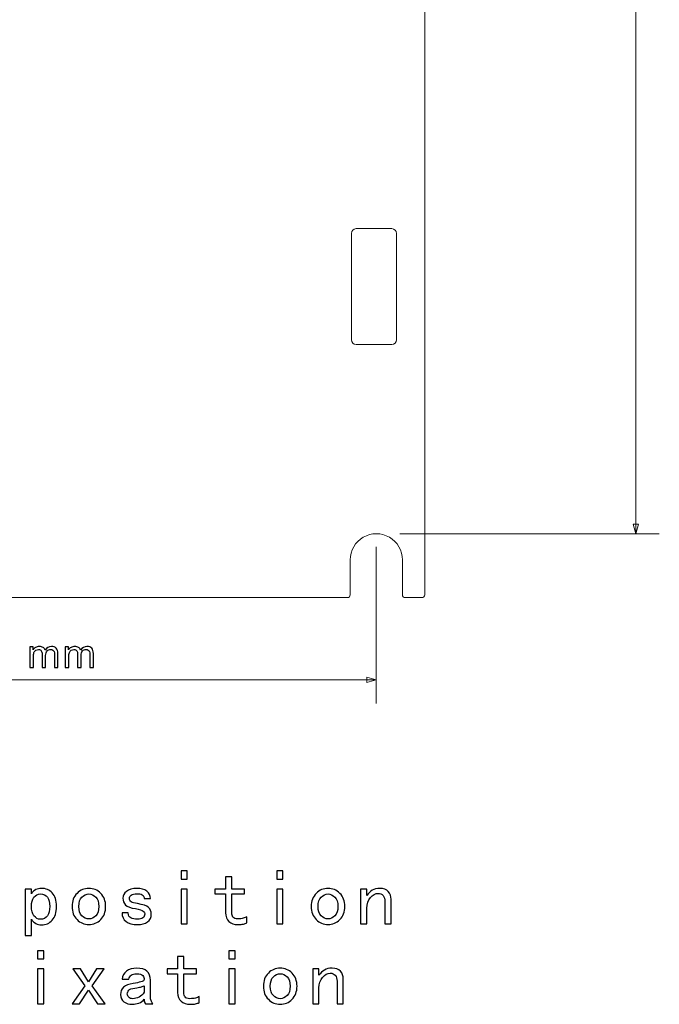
# Model space of a CAD drawing. Header units: millimetres. Extents: x -594 to 595, y -419 to 422.
# Tile 117 of 124: x 379 to 447, y 8 to 112. Entities that reach past the tile are written whole.
import ezdxf

# ---------------------------------------------------------------- set-up
doc = ezdxf.new("R2010")
doc.units = ezdxf.units.MM
doc.header["$MEASUREMENT"] = 0
doc.layers.add('layer 1', color=7, linetype='Continuous')

msp = doc.modelspace()

# ---------------------------------------------------------------- linework, layer by layer
at = {"layer": 'layer 1', "lineweight": 9}
for points in [[(421.7704, 298.5688), (421.7704, 298.5688), (421.7704, 51.0157), (421.7704, 51.0157)], [(414.481, 89.8653), (414.2049, 89.8655), (413.9812, 89.6421), (413.9812, 89.3659)], [(413.9812, 89.3659), (413.9812, 89.3659), (413.9812, 78.0711), (413.9812, 78.0711)], [(418.2759, 89.8653), (418.2759, 89.8653), (414.481, 89.8653), (414.481, 89.8653)], [(418.7747, 89.3659), (418.7747, 89.6417), (418.5517, 89.865), (418.2759, 89.8653)], [(418.7747, 89.3659), (418.7747, 89.3659), (418.7747, 78.0711), (418.7747, 78.0711)], [(413.9812, 78.0711), (413.9812, 77.7949), (414.2049, 77.5715), (414.481, 77.5718)], [(418.2759, 77.5718), (418.2759, 77.5718), (414.481, 77.5718), (414.481, 77.5718)], [(418.2759, 77.5718), (418.5517, 77.5721), (418.7747, 77.7953), (418.7747, 78.0711)], [(413.8562, 51.0149), (413.8562, 51.0149), (413.8562, 54.7185), (413.8562, 54.7185)], [(419.3997, 54.7185), (419.3997, 54.7185), (419.3997, 51.0149), (419.3997, 51.0149)], [(339.704, 50.7153), (339.704, 50.7153), (413.5512, 50.7153), (413.5512, 50.7153)], [(419.3997, 51.0149), (419.3997, 50.8496), (419.5332, 50.7157), (419.6984, 50.7153)], [(419.6984, 50.7153), (419.6984, 50.7153), (421.4704, 50.7153), (421.4704, 50.7153)]]:
    msp.add_open_spline(points, degree=3, dxfattribs=at)
at = {"layer": 'layer 1', "color": 155, "lineweight": 9}
for points in [[(444.1835, 296.7185), (444.1835, 296.7185), (444.1835, 57.4902), (444.1835, 57.4902)], [(419.1278, 57.4902), (419.1278, 57.4902), (446.6835, 57.4902), (446.6835, 57.4902)], [(416.6279, 56.1044), (416.6279, 56.1044), (416.6279, 39.4878), (416.6279, 39.4878)], [(336.6279, 41.9878), (336.6279, 41.9878), (416.6279, 41.9878), (416.6279, 41.9878)]]:
    msp.add_open_spline(points, degree=3, dxfattribs=at)
at = {"layer": 'layer 1', "lineweight": 9}
for points, knots in [([(419.3997, 54.7185), (419.3997, 55.7088), (418.8714, 56.6238), (418.0138, 57.1189), (418.0138, 57.1189), (417.1563, 57.614), (416.0997, 57.614), (415.2421, 57.1189), (415.2421, 57.1189), (414.3845, 56.6238), (413.8562, 55.7088), (413.8562, 54.7185)], [0, 0, 0, 0, 0.25, 0.25, 0.25, 0.25, 0.5, 0.5, 0.5, 0.5, 1, 1, 1, 1]), ([(413.5512, 50.7153), (413.6316, 50.7139), (413.7092, 50.7447), (413.7666, 50.801), (413.7666, 50.801), (413.8239, 50.8574), (413.8562, 50.9344), (413.8562, 51.0149)], [0, 0, 0, 0, 0.33333333, 0.33333333, 0.33333333, 0.33333333, 1, 1, 1, 1]), ([(421.4704, 50.7153), (421.5499, 50.7153), (421.6263, 50.7469), (421.6825, 50.8033), (421.6825, 50.8033), (421.7388, 50.8596), (421.7704, 50.936), (421.7704, 51.0157)], [0, 0, 0, 0, 0.33333333, 0.33333333, 0.33333333, 0.33333333, 1, 1, 1, 1])]:
    msp.add_open_spline(points, degree=3, knots=knots, dxfattribs=at)
at = {"layer": 'layer 1', "color": 155, "lineweight": 9}
for points in [[(443.9112, 58.5061), (443.9112, 58.5061), (444.1835, 57.4902), (444.1835, 57.4902), (444.1835, 57.4902), (444.1835, 57.4902), (444.4557, 58.5061), (444.4557, 58.5061), (444.4557, 58.5061), (444.4557, 58.5061), (443.9112, 58.5061), (443.9112, 58.5061)], [(415.6119, 41.7155), (415.6119, 41.7155), (416.6279, 41.9878), (416.6279, 41.9878), (416.6279, 41.9878), (416.6279, 41.9878), (415.6119, 42.26), (415.6119, 42.26), (415.6119, 42.26), (415.6119, 42.26), (415.6119, 41.7155), (415.6119, 41.7155)]]:
    msp.add_open_spline(points, degree=3, knots=[0, 0, 0, 0, 0.25, 0.25, 0.25, 0.25, 0.5, 0.5, 0.5, 0.5, 1, 1, 1, 1], dxfattribs=at)
at = {"layer": 'layer 1', "color": 155}
for points in [[(379.839, 43.2791), (379.839, 43.2791), (379.839, 45.4762), (379.839, 45.4762), (379.839, 45.4762), (379.839, 45.4762), (380.1734, 45.4762), (380.1734, 45.4762), (380.1734, 45.4762), (380.1734, 45.4762), (380.1734, 45.1657), (380.1734, 45.1657), (380.1734, 45.1657), (380.2419, 45.273), (380.3336, 45.3598), (380.4479, 45.4247), (380.4479, 45.4247), (380.5622, 45.4903), (380.692, 45.5227), (380.8381, 45.5227), (380.8381, 45.5227), (381.0003, 45.5227), (381.1337, 45.4889), (381.2374, 45.4219), (381.2374, 45.4219), (381.3411, 45.3541), (381.4145, 45.2603), (381.4568, 45.1389), (381.4568, 45.1389), (381.6318, 45.395), (381.8583, 45.5227), (382.1377, 45.5227), (382.1377, 45.5227), (382.3564, 45.5227), (382.525, 45.4628), (382.6421, 45.3421), (382.6421, 45.3421), (382.76, 45.2215), (382.8192, 45.0359), (382.8192, 44.7854), (382.8192, 44.7854), (382.8192, 44.7854), (382.8192, 43.2791), (382.8192, 43.2791), (382.8192, 43.2791), (382.8192, 43.2791), (382.4467, 43.2791), (382.4467, 43.2791), (382.4467, 43.2791), (382.4467, 43.2791), (382.4467, 44.662), (382.4467, 44.662), (382.4467, 44.662), (382.4467, 44.8101), (382.434, 44.9174), (382.41, 44.983), (382.41, 44.983), (382.386, 45.0486), (382.3423, 45.1008), (382.2781, 45.141), (382.2781, 45.141), (382.2146, 45.1813), (382.1398, 45.201), (382.0544, 45.201), (382.0544, 45.201), (381.8992, 45.201), (381.7708, 45.1495), (381.6685, 45.0472), (381.6685, 45.0472), (381.5662, 44.9442), (381.5154, 44.7798), (381.5154, 44.554), (381.5154, 44.554), (381.5154, 44.554), (381.5154, 43.2791), (381.5154, 43.2791), (381.5154, 43.2791), (381.5154, 43.2791), (381.1429, 43.2791), (381.1429, 43.2791), (381.1429, 43.2791), (381.1429, 43.2791), (381.1429, 44.705), (381.1429, 44.705), (381.1429, 44.705), (381.1429, 44.8701), (381.1125, 44.9943), (381.0518, 45.0768), (381.0518, 45.0768), (380.9912, 45.1594), (380.8917, 45.201), (380.7541, 45.201), (380.7541, 45.201), (380.6497, 45.201), (380.553, 45.1735), (380.4641, 45.1185), (380.4641, 45.1185), (380.3752, 45.0634), (380.311, 44.983), (380.2708, 44.8765), (380.2708, 44.8765), (380.2313, 44.7706), (380.2115, 44.6175), (380.2115, 44.4179), (380.2115, 44.4179), (380.2115, 44.4179), (380.2115, 43.2791), (380.2115, 43.2791), (380.2115, 43.2791), (380.2115, 43.2791), (379.839, 43.2791), (379.839, 43.2791)], [(383.6005, 43.2791), (383.6005, 43.2791), (383.6005, 45.4762), (383.6005, 45.4762), (383.6005, 45.4762), (383.6005, 45.4762), (383.9349, 45.4762), (383.9349, 45.4762), (383.9349, 45.4762), (383.9349, 45.4762), (383.9349, 45.1657), (383.9349, 45.1657), (383.9349, 45.1657), (384.0034, 45.273), (384.0951, 45.3598), (384.2094, 45.4247), (384.2094, 45.4247), (384.3237, 45.4903), (384.4535, 45.5227), (384.5996, 45.5227), (384.5996, 45.5227), (384.7618, 45.5227), (384.8952, 45.4889), (384.9989, 45.4219), (384.9989, 45.4219), (385.1026, 45.3541), (385.176, 45.2603), (385.2183, 45.1389), (385.2183, 45.1389), (385.3933, 45.395), (385.6198, 45.5227), (385.8992, 45.5227), (385.8992, 45.5227), (386.1179, 45.5227), (386.2865, 45.4628), (386.4036, 45.3421), (386.4036, 45.3421), (386.5215, 45.2215), (386.5807, 45.0359), (386.5807, 44.7854), (386.5807, 44.7854), (386.5807, 44.7854), (386.5807, 43.2791), (386.5807, 43.2791), (386.5807, 43.2791), (386.5807, 43.2791), (386.2082, 43.2791), (386.2082, 43.2791), (386.2082, 43.2791), (386.2082, 43.2791), (386.2082, 44.662), (386.2082, 44.662), (386.2082, 44.662), (386.2082, 44.8101), (386.1955, 44.9174), (386.1715, 44.983), (386.1715, 44.983), (386.1475, 45.0486), (386.1038, 45.1008), (386.0396, 45.141), (386.0396, 45.141), (385.9761, 45.1813), (385.9013, 45.201), (385.8159, 45.201), (385.8159, 45.201), (385.6607, 45.201), (385.5323, 45.1495), (385.43, 45.0472), (385.43, 45.0472), (385.3277, 44.9442), (385.2769, 44.7798), (385.2769, 44.554), (385.2769, 44.554), (385.2769, 44.554), (385.2769, 43.2791), (385.2769, 43.2791), (385.2769, 43.2791), (385.2769, 43.2791), (384.9044, 43.2791), (384.9044, 43.2791), (384.9044, 43.2791), (384.9044, 43.2791), (384.9044, 44.705), (384.9044, 44.705), (384.9044, 44.705), (384.9044, 44.8701), (384.874, 44.9943), (384.8133, 45.0768), (384.8133, 45.0768), (384.7527, 45.1594), (384.6532, 45.201), (384.5156, 45.201), (384.5156, 45.201), (384.4112, 45.201), (384.3145, 45.1735), (384.2256, 45.1185), (384.2256, 45.1185), (384.1367, 45.0634), (384.0725, 44.983), (384.0323, 44.8765), (384.0323, 44.8765), (383.9928, 44.7706), (383.973, 44.6175), (383.973, 44.4179), (383.973, 44.4179), (383.973, 44.4179), (383.973, 43.2791), (383.973, 43.2791), (383.973, 43.2791), (383.973, 43.2791), (383.6005, 43.2791), (383.6005, 43.2791)]]:
    msp.add_open_spline(points, degree=3, knots=[0, 0, 0, 0, 0.03448276, 0.03448276, 0.03448276, 0.03448276, 0.06896552, 0.06896552, 0.06896552, 0.06896552, 0.10344828, 0.10344828, 0.10344828, 0.10344828, 0.13793103, 0.13793103, 0.13793103, 0.13793103, 0.17241379, 0.17241379, 0.17241379, 0.17241379, 0.20689655, 0.20689655, 0.20689655, 0.20689655, 0.24137931, 0.24137931, 0.24137931, 0.24137931, 0.27586207, 0.27586207, 0.27586207, 0.27586207, 0.31034483, 0.31034483, 0.31034483, 0.31034483, 0.34482759, 0.34482759, 0.34482759, 0.34482759, 0.37931034, 0.37931034, 0.37931034, 0.37931034, 0.4137931, 0.4137931, 0.4137931, 0.4137931, 0.44827586, 0.44827586, 0.44827586, 0.44827586, 0.48275862, 0.48275862, 0.48275862, 0.48275862, 0.51724138, 0.51724138, 0.51724138, 0.51724138, 0.55172414, 0.55172414, 0.55172414, 0.55172414, 0.5862069, 0.5862069, 0.5862069, 0.5862069, 0.62068966, 0.62068966, 0.62068966, 0.62068966, 0.65517241, 0.65517241, 0.65517241, 0.65517241, 0.68965517, 0.68965517, 0.68965517, 0.68965517, 0.72413793, 0.72413793, 0.72413793, 0.72413793, 0.75862069, 0.75862069, 0.75862069, 0.75862069, 0.79310345, 0.79310345, 0.79310345, 0.79310345, 0.82758621, 0.82758621, 0.82758621, 0.82758621, 0.86206897, 0.86206897, 0.86206897, 0.86206897, 0.89655172, 0.89655172, 0.89655172, 0.89655172, 0.93103448, 0.93103448, 0.93103448, 0.93103448, 1, 1, 1, 1], dxfattribs=at)
at = {"layer": 'layer 1', "color": 250}
for points, knots in [([(396.5598, 20.8429), (396.5598, 20.8429), (395.898, 20.8429), (395.898, 20.8429), (395.898, 20.8429), (395.898, 20.8429), (395.898, 21.7036), (395.898, 21.7036), (395.898, 21.7036), (395.898, 21.7036), (396.5598, 21.7036), (396.5598, 21.7036), (396.5598, 21.7036), (396.5598, 21.7036), (396.5598, 20.8429), (396.5598, 20.8429)], [0, 0, 0, 0, 0.2, 0.2, 0.2, 0.2, 0.4, 0.4, 0.4, 0.4, 0.6, 0.6, 0.6, 0.6, 1, 1, 1, 1]), ([(402.8957, 16.1806), (402.7857, 16.1354), (402.6587, 16.0973), (402.5161, 16.0635), (402.5161, 16.0635), (402.3722, 16.031), (402.1789, 16.0141), (401.9362, 16.0141), (401.9362, 16.0141), (401.5396, 16.0141), (401.2207, 16.1241), (400.978, 16.3457), (400.978, 16.3457), (400.7353, 16.5658), (400.614, 16.8748), (400.614, 17.2714), (400.614, 17.2714), (400.614, 17.2714), (400.614, 19.2554), (400.614, 19.2554), (400.614, 19.2554), (400.614, 19.2554), (399.4893, 19.2554), (399.4893, 19.2554), (399.4893, 19.2554), (399.4893, 19.2554), (399.4893, 19.7845), (399.4893, 19.7845), (399.4893, 19.7845), (399.4893, 19.7845), (400.614, 19.7845), (400.614, 19.7845), (400.614, 19.7845), (400.614, 19.7845), (400.614, 21.0743), (400.614, 21.0743), (400.614, 21.0743), (400.614, 21.0743), (401.2758, 21.0743), (401.2758, 21.0743), (401.2758, 21.0743), (401.2758, 21.0743), (401.2758, 19.7845), (401.2758, 19.7845), (401.2758, 19.7845), (401.2758, 19.7845), (402.6318, 19.7845), (402.6318, 19.7845), (402.6318, 19.7845), (402.6318, 19.7845), (402.6318, 19.2554), (402.6318, 19.2554), (402.6318, 19.2554), (402.6318, 19.2554), (401.2758, 19.2554), (401.2758, 19.2554), (401.2758, 19.2554), (401.2758, 19.2554), (401.2758, 17.2389), (401.2758, 17.2389), (401.2758, 17.2389), (401.2758, 17.0625), (401.3195, 16.9129), (401.407, 16.7916), (401.407, 16.7916), (401.4959, 16.6702), (401.661, 16.6096), (401.9037, 16.6096), (401.9037, 16.6096), (402.1464, 16.6096), (402.3454, 16.6321), (402.4992, 16.6759), (402.4992, 16.6759), (402.653, 16.7196), (402.7857, 16.7747), (402.8957, 16.841), (402.8957, 16.841), (402.8957, 16.841), (402.8957, 16.1806), (402.8957, 16.1806)], [0, 0, 0, 0, 0.04761905, 0.04761905, 0.04761905, 0.04761905, 0.0952381, 0.0952381, 0.0952381, 0.0952381, 0.14285714, 0.14285714, 0.14285714, 0.14285714, 0.19047619, 0.19047619, 0.19047619, 0.19047619, 0.23809524, 0.23809524, 0.23809524, 0.23809524, 0.28571429, 0.28571429, 0.28571429, 0.28571429, 0.33333333, 0.33333333, 0.33333333, 0.33333333, 0.38095238, 0.38095238, 0.38095238, 0.38095238, 0.42857143, 0.42857143, 0.42857143, 0.42857143, 0.47619048, 0.47619048, 0.47619048, 0.47619048, 0.52380952, 0.52380952, 0.52380952, 0.52380952, 0.57142857, 0.57142857, 0.57142857, 0.57142857, 0.61904762, 0.61904762, 0.61904762, 0.61904762, 0.66666667, 0.66666667, 0.66666667, 0.66666667, 0.71428571, 0.71428571, 0.71428571, 0.71428571, 0.76190476, 0.76190476, 0.76190476, 0.76190476, 0.80952381, 0.80952381, 0.80952381, 0.80952381, 0.85714286, 0.85714286, 0.85714286, 0.85714286, 0.9047619, 0.9047619, 0.9047619, 0.9047619, 1, 1, 1, 1]), ([(406.7198, 20.8429), (406.7198, 20.8429), (406.058, 20.8429), (406.058, 20.8429), (406.058, 20.8429), (406.058, 20.8429), (406.058, 21.7036), (406.058, 21.7036), (406.058, 21.7036), (406.058, 21.7036), (406.7198, 21.7036), (406.7198, 21.7036), (406.7198, 21.7036), (406.7198, 21.7036), (406.7198, 20.8429), (406.7198, 20.8429)], [0, 0, 0, 0, 0.2, 0.2, 0.2, 0.2, 0.4, 0.4, 0.4, 0.4, 0.6, 0.6, 0.6, 0.6, 1, 1, 1, 1]), ([(382.6745, 17.9332), (382.6745, 17.2939), (382.5207, 16.8085), (382.2117, 16.4769), (382.2117, 16.4769), (381.904, 16.1467), (381.5287, 15.9816), (381.087, 15.9816), (381.087, 15.9816), (380.8457, 15.9816), (380.6355, 16.031), (380.4591, 16.1298), (380.4591, 16.1298), (380.2827, 16.23), (380.1289, 16.3781), (379.9962, 16.5771), (379.9962, 16.5771), (379.9962, 16.5771), (379.9962, 14.857), (379.9962, 14.857), (379.9962, 14.857), (379.9962, 14.857), (379.3344, 14.857), (379.3344, 14.857), (379.3344, 14.857), (379.3344, 14.857), (379.3344, 19.7845), (379.3344, 19.7845), (379.3344, 19.7845), (379.3344, 19.7845), (379.9962, 19.7845), (379.9962, 19.7845), (379.9962, 19.7845), (379.9962, 19.7845), (379.9962, 19.2892), (379.9962, 19.2892), (379.9962, 19.2892), (380.1289, 19.4868), (380.2827, 19.6307), (380.4591, 19.7182), (380.4591, 19.7182), (380.6355, 19.8071), (380.8457, 19.8509), (381.087, 19.8509), (381.087, 19.8509), (381.5287, 19.8509), (381.904, 19.6914), (382.2117, 19.3711), (382.2117, 19.3711), (382.5207, 19.0522), (382.6745, 18.5724), (382.6745, 17.9332)], [0, 0, 0, 0, 0.07142857, 0.07142857, 0.07142857, 0.07142857, 0.14285714, 0.14285714, 0.14285714, 0.14285714, 0.21428571, 0.21428571, 0.21428571, 0.21428571, 0.28571429, 0.28571429, 0.28571429, 0.28571429, 0.35714286, 0.35714286, 0.35714286, 0.35714286, 0.42857143, 0.42857143, 0.42857143, 0.42857143, 0.5, 0.5, 0.5, 0.5, 0.57142857, 0.57142857, 0.57142857, 0.57142857, 0.64285714, 0.64285714, 0.64285714, 0.64285714, 0.71428571, 0.71428571, 0.71428571, 0.71428571, 0.78571429, 0.78571429, 0.78571429, 0.78571429, 0.85714286, 0.85714286, 0.85714286, 0.85714286, 1, 1, 1, 1]), ([(381.9478, 17.9332), (381.9478, 18.3523), (381.8645, 18.6768), (381.6994, 18.9082), (381.6994, 18.9082), (381.5343, 19.1397), (381.286, 19.2554), (380.9558, 19.2554), (380.9558, 19.2554), (380.6905, 19.2554), (380.4647, 19.1397), (380.277, 18.9082), (380.277, 18.9082), (380.0894, 18.6768), (379.9962, 18.3523), (379.9962, 17.9332), (379.9962, 17.9332), (379.9962, 17.5141), (380.0894, 17.1825), (380.277, 16.9412), (380.277, 16.9412), (380.4647, 16.6985), (380.6905, 16.5771), (380.9558, 16.5771), (380.9558, 16.5771), (381.286, 16.5771), (381.5343, 16.6985), (381.6994, 16.9412), (381.6994, 16.9412), (381.8645, 17.1825), (381.9478, 17.5141), (381.9478, 17.9332)], [0, 0, 0, 0, 0.11111111, 0.11111111, 0.11111111, 0.11111111, 0.22222222, 0.22222222, 0.22222222, 0.22222222, 0.33333333, 0.33333333, 0.33333333, 0.33333333, 0.44444444, 0.44444444, 0.44444444, 0.44444444, 0.55555556, 0.55555556, 0.55555556, 0.55555556, 0.66666667, 0.66666667, 0.66666667, 0.66666667, 0.77777778, 0.77777778, 0.77777778, 0.77777778, 1, 1, 1, 1]), ([(387.8871, 17.9332), (387.8871, 17.3589), (387.7107, 16.896), (387.358, 16.5432), (387.358, 16.5432), (387.0052, 16.1905), (386.5861, 16.0141), (386.1021, 16.0141), (386.1021, 16.0141), (385.6167, 16.0141), (385.1976, 16.1905), (384.8448, 16.5432), (384.8448, 16.5432), (384.492, 16.896), (384.3156, 17.3589), (384.3156, 17.9332), (384.3156, 17.9332), (384.3156, 18.5061), (384.492, 18.9689), (384.8448, 19.3217), (384.8448, 19.3217), (385.1976, 19.6745), (385.6167, 19.8509), (386.1021, 19.8509), (386.1021, 19.8509), (386.5861, 19.8509), (387.0052, 19.6745), (387.358, 19.3217), (387.358, 19.3217), (387.7107, 18.9689), (387.8871, 18.5061), (387.8871, 17.9332)], [0, 0, 0, 0, 0.11111111, 0.11111111, 0.11111111, 0.11111111, 0.22222222, 0.22222222, 0.22222222, 0.22222222, 0.33333333, 0.33333333, 0.33333333, 0.33333333, 0.44444444, 0.44444444, 0.44444444, 0.44444444, 0.55555556, 0.55555556, 0.55555556, 0.55555556, 0.66666667, 0.66666667, 0.66666667, 0.66666667, 0.77777778, 0.77777778, 0.77777778, 0.77777778, 1, 1, 1, 1]), ([(387.1604, 17.9332), (387.1604, 18.3734), (387.0489, 18.705), (386.8288, 18.9252), (386.8288, 18.9252), (386.6087, 19.1453), (386.366, 19.2554), (386.1021, 19.2554), (386.1021, 19.2554), (385.8368, 19.2554), (385.5941, 19.1453), (385.374, 18.9252), (385.374, 18.9252), (385.1538, 18.705), (385.0438, 18.3734), (385.0438, 17.9332), (385.0438, 17.9332), (385.0438, 17.4915), (385.1538, 17.1613), (385.374, 16.9412), (385.374, 16.9412), (385.5941, 16.7196), (385.8368, 16.6096), (386.1021, 16.6096), (386.1021, 16.6096), (386.366, 16.6096), (386.6087, 16.7196), (386.8288, 16.9412), (386.8288, 16.9412), (387.0489, 17.1613), (387.1604, 17.4915), (387.1604, 17.9332)], [0, 0, 0, 0, 0.11111111, 0.11111111, 0.11111111, 0.11111111, 0.22222222, 0.22222222, 0.22222222, 0.22222222, 0.33333333, 0.33333333, 0.33333333, 0.33333333, 0.44444444, 0.44444444, 0.44444444, 0.44444444, 0.55555556, 0.55555556, 0.55555556, 0.55555556, 0.66666667, 0.66666667, 0.66666667, 0.66666667, 0.77777778, 0.77777778, 0.77777778, 0.77777778, 1, 1, 1, 1]), ([(392.7357, 17.1063), (392.7357, 16.7535), (392.5974, 16.4826), (392.3223, 16.2963), (392.3223, 16.2963), (392.0471, 16.1086), (391.7, 16.0141), (391.2809, 16.0141), (391.2809, 16.0141), (390.7517, 16.0141), (390.3439, 16.1199), (390.0574, 16.3288), (390.0574, 16.3288), (389.771, 16.5376), (389.6271, 16.841), (389.6271, 17.2389), (389.6271, 17.2389), (389.6271, 17.2389), (390.2889, 17.2389), (390.2889, 17.2389), (390.2889, 17.2389), (390.2889, 16.9736), (390.382, 16.7972), (390.5697, 16.7097), (390.5697, 16.7097), (390.7574, 16.6209), (390.9831, 16.5771), (391.247, 16.5771), (391.247, 16.5771), (391.5123, 16.5771), (391.7113, 16.6265), (391.8425, 16.7253), (391.8425, 16.7253), (391.9751, 16.8255), (392.0415, 16.951), (392.0415, 17.1063), (392.0415, 17.1063), (392.0415, 17.2163), (391.9864, 17.3264), (391.8764, 17.4365), (391.8764, 17.4365), (391.7663, 17.5465), (391.4897, 17.6354), (391.0495, 17.7018), (391.0495, 17.7018), (390.5415, 17.7681), (390.1943, 17.8937), (390.0081, 18.0813), (390.0081, 18.0813), (389.8204, 18.269), (389.7258, 18.5174), (389.7258, 18.8264), (389.7258, 18.8264), (389.7258, 19.0903), (389.8528, 19.3273), (390.1068, 19.5362), (390.1068, 19.5362), (390.3608, 19.7464), (390.7291, 19.8509), (391.2146, 19.8509), (391.2146, 19.8509), (391.6562, 19.8509), (392.0034, 19.7521), (392.2559, 19.5531), (392.2559, 19.5531), (392.5099, 19.3556), (392.6369, 19.0903), (392.6369, 18.7601), (392.6369, 18.7601), (392.6369, 18.7601), (391.9751, 18.7601), (391.9751, 18.7601), (391.9751, 18.7601), (391.9751, 18.9576), (391.9032, 19.0959), (391.7606, 19.1735), (391.7606, 19.1735), (391.6167, 19.2497), (391.4347, 19.2892), (391.2146, 19.2892), (391.2146, 19.2892), (390.9281, 19.2892), (390.7235, 19.2384), (390.6021, 19.1397), (390.6021, 19.1397), (390.4808, 19.0409), (390.4215, 18.9252), (390.4215, 18.7925), (390.4215, 18.7925), (390.4215, 18.6387), (390.4765, 18.5174), (390.5866, 18.4285), (390.5866, 18.4285), (390.6967, 18.341), (390.9281, 18.2747), (391.2809, 18.2309), (391.2809, 18.2309), (391.8538, 18.142), (392.2404, 18.0037), (392.438, 17.8175), (392.438, 17.8175), (392.6369, 17.6298), (392.7357, 17.3927), (392.7357, 17.1063)], [0, 0, 0, 0, 0.03703704, 0.03703704, 0.03703704, 0.03703704, 0.07407407, 0.07407407, 0.07407407, 0.07407407, 0.11111111, 0.11111111, 0.11111111, 0.11111111, 0.14814815, 0.14814815, 0.14814815, 0.14814815, 0.18518519, 0.18518519, 0.18518519, 0.18518519, 0.22222222, 0.22222222, 0.22222222, 0.22222222, 0.25925926, 0.25925926, 0.25925926, 0.25925926, 0.2962963, 0.2962963, 0.2962963, 0.2962963, 0.33333333, 0.33333333, 0.33333333, 0.33333333, 0.37037037, 0.37037037, 0.37037037, 0.37037037, 0.40740741, 0.40740741, 0.40740741, 0.40740741, 0.44444444, 0.44444444, 0.44444444, 0.44444444, 0.48148148, 0.48148148, 0.48148148, 0.48148148, 0.51851852, 0.51851852, 0.51851852, 0.51851852, 0.55555556, 0.55555556, 0.55555556, 0.55555556, 0.59259259, 0.59259259, 0.59259259, 0.59259259, 0.62962963, 0.62962963, 0.62962963, 0.62962963, 0.66666667, 0.66666667, 0.66666667, 0.66666667, 0.7037037, 0.7037037, 0.7037037, 0.7037037, 0.74074074, 0.74074074, 0.74074074, 0.74074074, 0.77777778, 0.77777778, 0.77777778, 0.77777778, 0.81481481, 0.81481481, 0.81481481, 0.81481481, 0.85185185, 0.85185185, 0.85185185, 0.85185185, 0.88888889, 0.88888889, 0.88888889, 0.88888889, 0.92592593, 0.92592593, 0.92592593, 0.92592593, 1, 1, 1, 1]), ([(396.5598, 16.0804), (396.5598, 16.0804), (395.898, 16.0804), (395.898, 16.0804), (395.898, 16.0804), (395.898, 16.0804), (395.898, 19.7845), (395.898, 19.7845), (395.898, 19.7845), (395.898, 19.7845), (396.5598, 19.7845), (396.5598, 19.7845), (396.5598, 19.7845), (396.5598, 19.7845), (396.5598, 16.0804), (396.5598, 16.0804)], [0, 0, 0, 0, 0.2, 0.2, 0.2, 0.2, 0.4, 0.4, 0.4, 0.4, 0.6, 0.6, 0.6, 0.6, 1, 1, 1, 1]), ([(406.7198, 16.0804), (406.7198, 16.0804), (406.058, 16.0804), (406.058, 16.0804), (406.058, 16.0804), (406.058, 16.0804), (406.058, 19.7845), (406.058, 19.7845), (406.058, 19.7845), (406.058, 19.7845), (406.7198, 19.7845), (406.7198, 19.7845), (406.7198, 19.7845), (406.7198, 19.7845), (406.7198, 16.0804), (406.7198, 16.0804)], [0, 0, 0, 0, 0.2, 0.2, 0.2, 0.2, 0.4, 0.4, 0.4, 0.4, 0.6, 0.6, 0.6, 0.6, 1, 1, 1, 1]), ([(413.2871, 17.9332), (413.2871, 17.3589), (413.1107, 16.896), (412.758, 16.5432), (412.758, 16.5432), (412.4052, 16.1905), (411.9861, 16.0141), (411.5021, 16.0141), (411.5021, 16.0141), (411.0167, 16.0141), (410.5976, 16.1905), (410.2448, 16.5432), (410.2448, 16.5432), (409.892, 16.896), (409.7156, 17.3589), (409.7156, 17.9332), (409.7156, 17.9332), (409.7156, 18.5061), (409.892, 18.9689), (410.2448, 19.3217), (410.2448, 19.3217), (410.5976, 19.6745), (411.0167, 19.8509), (411.5021, 19.8509), (411.5021, 19.8509), (411.9861, 19.8509), (412.4052, 19.6745), (412.758, 19.3217), (412.758, 19.3217), (413.1107, 18.9689), (413.2871, 18.5061), (413.2871, 17.9332)], [0, 0, 0, 0, 0.11111111, 0.11111111, 0.11111111, 0.11111111, 0.22222222, 0.22222222, 0.22222222, 0.22222222, 0.33333333, 0.33333333, 0.33333333, 0.33333333, 0.44444444, 0.44444444, 0.44444444, 0.44444444, 0.55555556, 0.55555556, 0.55555556, 0.55555556, 0.66666667, 0.66666667, 0.66666667, 0.66666667, 0.77777778, 0.77777778, 0.77777778, 0.77777778, 1, 1, 1, 1]), ([(412.5604, 17.9332), (412.5604, 18.3734), (412.4489, 18.705), (412.2288, 18.9252), (412.2288, 18.9252), (412.0087, 19.1453), (411.766, 19.2554), (411.5021, 19.2554), (411.5021, 19.2554), (411.2368, 19.2554), (410.9941, 19.1453), (410.774, 18.9252), (410.774, 18.9252), (410.5538, 18.705), (410.4438, 18.3734), (410.4438, 17.9332), (410.4438, 17.9332), (410.4438, 17.4915), (410.5538, 17.1613), (410.774, 16.9412), (410.774, 16.9412), (410.9941, 16.7196), (411.2368, 16.6096), (411.5021, 16.6096), (411.5021, 16.6096), (411.766, 16.6096), (412.0087, 16.7196), (412.2288, 16.9412), (412.2288, 16.9412), (412.4489, 17.1613), (412.5604, 17.4915), (412.5604, 17.9332)], [0, 0, 0, 0, 0.11111111, 0.11111111, 0.11111111, 0.11111111, 0.22222222, 0.22222222, 0.22222222, 0.22222222, 0.33333333, 0.33333333, 0.33333333, 0.33333333, 0.44444444, 0.44444444, 0.44444444, 0.44444444, 0.55555556, 0.55555556, 0.55555556, 0.55555556, 0.66666667, 0.66666667, 0.66666667, 0.66666667, 0.77777778, 0.77777778, 0.77777778, 0.77777778, 1, 1, 1, 1]), ([(418.202, 16.0804), (418.202, 16.0804), (417.5402, 16.0804), (417.5402, 16.0804), (417.5402, 16.0804), (417.5402, 16.0804), (417.5402, 18.4623), (417.5402, 18.4623), (417.5402, 18.4623), (417.5402, 18.7262), (417.4739, 18.9365), (417.3427, 19.0903), (417.3427, 19.0903), (417.21, 19.2441), (417.0336, 19.3217), (416.8135, 19.3217), (416.8135, 19.3217), (416.5271, 19.3217), (416.2561, 19.1735), (416.0021, 18.8758), (416.0021, 18.8758), (415.7495, 18.578), (415.6225, 18.2083), (415.6225, 17.7681), (415.6225, 17.7681), (415.6225, 17.7681), (415.6225, 16.0804), (415.6225, 16.0804), (415.6225, 16.0804), (415.6225, 16.0804), (414.9607, 16.0804), (414.9607, 16.0804), (414.9607, 16.0804), (414.9607, 16.0804), (414.9607, 19.7845), (414.9607, 19.7845), (414.9607, 19.7845), (414.9607, 19.7845), (415.6225, 19.7845), (415.6225, 19.7845), (415.6225, 19.7845), (415.6225, 19.7845), (415.6225, 19.0903), (415.6225, 19.0903), (415.6225, 19.0903), (415.7989, 19.333), (415.9923, 19.5207), (416.2011, 19.6519), (416.2011, 19.6519), (416.4099, 19.7845), (416.6809, 19.8509), (417.0111, 19.8509), (417.0111, 19.8509), (417.409, 19.8509), (417.7053, 19.7408), (417.9043, 19.5207), (417.9043, 19.5207), (418.1033, 19.2991), (418.202, 19.024), (418.202, 18.6938), (418.202, 18.6938), (418.202, 18.6938), (418.202, 16.0804), (418.202, 16.0804)], [0, 0, 0, 0, 0.05882353, 0.05882353, 0.05882353, 0.05882353, 0.11764706, 0.11764706, 0.11764706, 0.11764706, 0.17647059, 0.17647059, 0.17647059, 0.17647059, 0.23529412, 0.23529412, 0.23529412, 0.23529412, 0.29411765, 0.29411765, 0.29411765, 0.29411765, 0.35294118, 0.35294118, 0.35294118, 0.35294118, 0.41176471, 0.41176471, 0.41176471, 0.41176471, 0.47058824, 0.47058824, 0.47058824, 0.47058824, 0.52941176, 0.52941176, 0.52941176, 0.52941176, 0.58823529, 0.58823529, 0.58823529, 0.58823529, 0.64705882, 0.64705882, 0.64705882, 0.64705882, 0.70588235, 0.70588235, 0.70588235, 0.70588235, 0.76470588, 0.76470588, 0.76470588, 0.76470588, 0.82352941, 0.82352941, 0.82352941, 0.82352941, 0.88235294, 0.88235294, 0.88235294, 0.88235294, 1, 1, 1, 1]), ([(381.3198, 12.3763), (381.3198, 12.3763), (380.658, 12.3763), (380.658, 12.3763), (380.658, 12.3763), (380.658, 12.3763), (380.658, 13.237), (380.658, 13.237), (380.658, 13.237), (380.658, 13.237), (381.3198, 13.237), (381.3198, 13.237), (381.3198, 13.237), (381.3198, 13.237), (381.3198, 12.3763), (381.3198, 12.3763)], [0, 0, 0, 0, 0.2, 0.2, 0.2, 0.2, 0.4, 0.4, 0.4, 0.4, 0.6, 0.6, 0.6, 0.6, 1, 1, 1, 1]), ([(397.8157, 7.714), (397.7057, 7.6688), (397.5787, 7.6307), (397.4361, 7.5969), (397.4361, 7.5969), (397.2922, 7.5644), (397.0989, 7.5475), (396.8562, 7.5475), (396.8562, 7.5475), (396.4596, 7.5475), (396.1407, 7.6575), (395.898, 7.8791), (395.898, 7.8791), (395.6553, 8.0992), (395.534, 8.4082), (395.534, 8.8048), (395.534, 8.8048), (395.534, 8.8048), (395.534, 10.7888), (395.534, 10.7888), (395.534, 10.7888), (395.534, 10.7888), (394.4093, 10.7888), (394.4093, 10.7888), (394.4093, 10.7888), (394.4093, 10.7888), (394.4093, 11.3179), (394.4093, 11.3179), (394.4093, 11.3179), (394.4093, 11.3179), (395.534, 11.3179), (395.534, 11.3179), (395.534, 11.3179), (395.534, 11.3179), (395.534, 12.6077), (395.534, 12.6077), (395.534, 12.6077), (395.534, 12.6077), (396.1958, 12.6077), (396.1958, 12.6077), (396.1958, 12.6077), (396.1958, 12.6077), (396.1958, 11.3179), (396.1958, 11.3179), (396.1958, 11.3179), (396.1958, 11.3179), (397.5518, 11.3179), (397.5518, 11.3179), (397.5518, 11.3179), (397.5518, 11.3179), (397.5518, 10.7888), (397.5518, 10.7888), (397.5518, 10.7888), (397.5518, 10.7888), (396.1958, 10.7888), (396.1958, 10.7888), (396.1958, 10.7888), (396.1958, 10.7888), (396.1958, 8.7723), (396.1958, 8.7723), (396.1958, 8.7723), (396.1958, 8.5959), (396.2395, 8.4463), (396.327, 8.325), (396.327, 8.325), (396.4159, 8.2036), (396.581, 8.143), (396.8237, 8.143), (396.8237, 8.143), (397.0664, 8.143), (397.2654, 8.1655), (397.4192, 8.2093), (397.4192, 8.2093), (397.573, 8.253), (397.7057, 8.3081), (397.8157, 8.3744), (397.8157, 8.3744), (397.8157, 8.3744), (397.8157, 7.714), (397.8157, 7.714)], [0, 0, 0, 0, 0.04761905, 0.04761905, 0.04761905, 0.04761905, 0.0952381, 0.0952381, 0.0952381, 0.0952381, 0.14285714, 0.14285714, 0.14285714, 0.14285714, 0.19047619, 0.19047619, 0.19047619, 0.19047619, 0.23809524, 0.23809524, 0.23809524, 0.23809524, 0.28571429, 0.28571429, 0.28571429, 0.28571429, 0.33333333, 0.33333333, 0.33333333, 0.33333333, 0.38095238, 0.38095238, 0.38095238, 0.38095238, 0.42857143, 0.42857143, 0.42857143, 0.42857143, 0.47619048, 0.47619048, 0.47619048, 0.47619048, 0.52380952, 0.52380952, 0.52380952, 0.52380952, 0.57142857, 0.57142857, 0.57142857, 0.57142857, 0.61904762, 0.61904762, 0.61904762, 0.61904762, 0.66666667, 0.66666667, 0.66666667, 0.66666667, 0.71428571, 0.71428571, 0.71428571, 0.71428571, 0.76190476, 0.76190476, 0.76190476, 0.76190476, 0.80952381, 0.80952381, 0.80952381, 0.80952381, 0.85714286, 0.85714286, 0.85714286, 0.85714286, 0.9047619, 0.9047619, 0.9047619, 0.9047619, 1, 1, 1, 1]), ([(401.6398, 12.3763), (401.6398, 12.3763), (400.978, 12.3763), (400.978, 12.3763), (400.978, 12.3763), (400.978, 12.3763), (400.978, 13.237), (400.978, 13.237), (400.978, 13.237), (400.978, 13.237), (401.6398, 13.237), (401.6398, 13.237), (401.6398, 13.237), (401.6398, 13.237), (401.6398, 12.3763), (401.6398, 12.3763)], [0, 0, 0, 0, 0.2, 0.2, 0.2, 0.2, 0.4, 0.4, 0.4, 0.4, 0.6, 0.6, 0.6, 0.6, 1, 1, 1, 1]), ([(381.3198, 7.6138), (381.3198, 7.6138), (380.658, 7.6138), (380.658, 7.6138), (380.658, 7.6138), (380.658, 7.6138), (380.658, 11.3179), (380.658, 11.3179), (380.658, 11.3179), (380.658, 11.3179), (381.3198, 11.3179), (381.3198, 11.3179), (381.3198, 11.3179), (381.3198, 11.3179), (381.3198, 7.6138), (381.3198, 7.6138)], [0, 0, 0, 0, 0.2, 0.2, 0.2, 0.2, 0.4, 0.4, 0.4, 0.4, 0.6, 0.6, 0.6, 0.6, 1, 1, 1, 1]), ([(387.8208, 7.6138), (387.8208, 7.6138), (387.0278, 7.6138), (387.0278, 7.6138), (387.0278, 7.6138), (387.0278, 7.6138), (386.0682, 9.0362), (386.0682, 9.0362), (386.0682, 9.0362), (386.0682, 9.0362), (385.1087, 7.6138), (385.1087, 7.6138), (385.1087, 7.6138), (385.1087, 7.6138), (384.3156, 7.6138), (384.3156, 7.6138), (384.3156, 7.6138), (384.3156, 7.6138), (385.6717, 9.499), (385.6717, 9.499), (385.6717, 9.499), (385.6717, 9.499), (384.4144, 11.3179), (384.4144, 11.3179), (384.4144, 11.3179), (384.4144, 11.3179), (385.2089, 11.3179), (385.2089, 11.3179), (385.2089, 11.3179), (385.2089, 11.3179), (386.0682, 9.9294), (386.0682, 9.9294), (386.0682, 9.9294), (386.0682, 9.9294), (386.929, 11.3179), (386.929, 11.3179), (386.929, 11.3179), (386.929, 11.3179), (387.722, 11.3179), (387.722, 11.3179), (387.722, 11.3179), (387.722, 11.3179), (386.4647, 9.499), (386.4647, 9.499), (386.4647, 9.499), (386.4647, 9.499), (387.8208, 7.6138), (387.8208, 7.6138)], [0, 0, 0, 0, 0.07692308, 0.07692308, 0.07692308, 0.07692308, 0.15384615, 0.15384615, 0.15384615, 0.15384615, 0.23076923, 0.23076923, 0.23076923, 0.23076923, 0.30769231, 0.30769231, 0.30769231, 0.30769231, 0.38461538, 0.38461538, 0.38461538, 0.38461538, 0.46153846, 0.46153846, 0.46153846, 0.46153846, 0.53846154, 0.53846154, 0.53846154, 0.53846154, 0.61538462, 0.61538462, 0.61538462, 0.61538462, 0.69230769, 0.69230769, 0.69230769, 0.69230769, 0.76923077, 0.76923077, 0.76923077, 0.76923077, 0.84615385, 0.84615385, 0.84615385, 0.84615385, 1, 1, 1, 1]), ([(392.9008, 7.6138), (392.9008, 7.6138), (392.1078, 7.6138), (392.1078, 7.6138), (392.1078, 7.6138), (392.064, 7.6575), (392.0302, 7.7182), (392.009, 7.7958), (392.009, 7.7958), (391.9864, 7.8734), (391.9751, 7.9666), (391.9751, 8.0766), (391.9751, 8.0766), (391.8213, 7.9003), (391.6336, 7.769), (391.4135, 7.6801), (391.4135, 7.6801), (391.192, 7.5926), (390.9606, 7.5475), (390.7178, 7.5475), (390.7178, 7.5475), (390.3651, 7.5475), (390.0687, 7.6364), (389.826, 7.8128), (389.826, 7.8128), (389.5833, 7.9892), (389.462, 8.2431), (389.462, 8.5733), (389.462, 8.5733), (389.462, 8.9035), (389.572, 9.1688), (389.7922, 9.3664), (389.7922, 9.3664), (390.0123, 9.5654), (390.3552, 9.698), (390.818, 9.7643), (390.818, 9.7643), (391.1271, 9.8081), (391.3966, 9.8631), (391.628, 9.9294), (391.628, 9.9294), (391.8594, 9.9957), (391.9751, 10.0832), (391.9751, 10.1933), (391.9751, 10.1933), (391.9751, 10.3259), (391.9257, 10.4586), (391.827, 10.5912), (391.827, 10.5912), (391.7268, 10.7225), (391.5123, 10.7888), (391.1821, 10.7888), (391.1821, 10.7888), (390.9168, 10.7888), (390.7235, 10.7394), (390.6021, 10.6406), (390.6021, 10.6406), (390.4808, 10.5404), (390.3989, 10.4035), (390.3552, 10.2272), (390.3552, 10.2272), (390.3552, 10.2272), (389.6271, 10.2272), (389.6271, 10.2272), (389.6271, 10.2272), (389.6708, 10.5799), (389.8317, 10.8607), (390.1068, 11.0696), (390.1068, 11.0696), (390.382, 11.2798), (390.7404, 11.3843), (391.1821, 11.3843), (391.1821, 11.3843), (391.6661, 11.3843), (392.0302, 11.2742), (392.2729, 11.0541), (392.2729, 11.0541), (392.5156, 10.8325), (392.6369, 10.5249), (392.6369, 10.127), (392.6369, 10.127), (392.6369, 10.127), (392.6369, 8.3081), (392.6369, 8.3081), (392.6369, 8.3081), (392.6369, 8.1768), (392.6581, 8.0555), (392.7033, 7.9454), (392.7033, 7.9454), (392.747, 7.8339), (392.8133, 7.7239), (392.9008, 7.6138)], [0, 0, 0, 0, 0.04166667, 0.04166667, 0.04166667, 0.04166667, 0.08333333, 0.08333333, 0.08333333, 0.08333333, 0.125, 0.125, 0.125, 0.125, 0.16666667, 0.16666667, 0.16666667, 0.16666667, 0.20833333, 0.20833333, 0.20833333, 0.20833333, 0.25, 0.25, 0.25, 0.25, 0.29166667, 0.29166667, 0.29166667, 0.29166667, 0.33333333, 0.33333333, 0.33333333, 0.33333333, 0.375, 0.375, 0.375, 0.375, 0.41666667, 0.41666667, 0.41666667, 0.41666667, 0.45833333, 0.45833333, 0.45833333, 0.45833333, 0.5, 0.5, 0.5, 0.5, 0.54166667, 0.54166667, 0.54166667, 0.54166667, 0.58333333, 0.58333333, 0.58333333, 0.58333333, 0.625, 0.625, 0.625, 0.625, 0.66666667, 0.66666667, 0.66666667, 0.66666667, 0.70833333, 0.70833333, 0.70833333, 0.70833333, 0.75, 0.75, 0.75, 0.75, 0.79166667, 0.79166667, 0.79166667, 0.79166667, 0.83333333, 0.83333333, 0.83333333, 0.83333333, 0.875, 0.875, 0.875, 0.875, 0.91666667, 0.91666667, 0.91666667, 0.91666667, 1, 1, 1, 1]), ([(401.6398, 7.6138), (401.6398, 7.6138), (400.978, 7.6138), (400.978, 7.6138), (400.978, 7.6138), (400.978, 7.6138), (400.978, 11.3179), (400.978, 11.3179), (400.978, 11.3179), (400.978, 11.3179), (401.6398, 11.3179), (401.6398, 11.3179), (401.6398, 11.3179), (401.6398, 11.3179), (401.6398, 7.6138), (401.6398, 7.6138)], [0, 0, 0, 0, 0.2, 0.2, 0.2, 0.2, 0.4, 0.4, 0.4, 0.4, 0.6, 0.6, 0.6, 0.6, 1, 1, 1, 1]), ([(408.2071, 9.4666), (408.2071, 8.8923), (408.0307, 8.4294), (407.678, 8.0766), (407.678, 8.0766), (407.3252, 7.7239), (406.9061, 7.5475), (406.4221, 7.5475), (406.4221, 7.5475), (405.9367, 7.5475), (405.5176, 7.7239), (405.1648, 8.0766), (405.1648, 8.0766), (404.812, 8.4294), (404.6356, 8.8923), (404.6356, 9.4666), (404.6356, 9.4666), (404.6356, 10.0395), (404.812, 10.5023), (405.1648, 10.8551), (405.1648, 10.8551), (405.5176, 11.2079), (405.9367, 11.3843), (406.4221, 11.3843), (406.4221, 11.3843), (406.9061, 11.3843), (407.3252, 11.2079), (407.678, 10.8551), (407.678, 10.8551), (408.0307, 10.5023), (408.2071, 10.0395), (408.2071, 9.4666)], [0, 0, 0, 0, 0.11111111, 0.11111111, 0.11111111, 0.11111111, 0.22222222, 0.22222222, 0.22222222, 0.22222222, 0.33333333, 0.33333333, 0.33333333, 0.33333333, 0.44444444, 0.44444444, 0.44444444, 0.44444444, 0.55555556, 0.55555556, 0.55555556, 0.55555556, 0.66666667, 0.66666667, 0.66666667, 0.66666667, 0.77777778, 0.77777778, 0.77777778, 0.77777778, 1, 1, 1, 1]), ([(407.4804, 9.4666), (407.4804, 9.9068), (407.3689, 10.2384), (407.1488, 10.4586), (407.1488, 10.4586), (406.9287, 10.6787), (406.686, 10.7888), (406.4221, 10.7888), (406.4221, 10.7888), (406.1568, 10.7888), (405.9141, 10.6787), (405.694, 10.4586), (405.694, 10.4586), (405.4738, 10.2384), (405.3638, 9.9068), (405.3638, 9.4666), (405.3638, 9.4666), (405.3638, 9.0249), (405.4738, 8.6947), (405.694, 8.4746), (405.694, 8.4746), (405.9141, 8.253), (406.1568, 8.143), (406.4221, 8.143), (406.4221, 8.143), (406.686, 8.143), (406.9287, 8.253), (407.1488, 8.4746), (407.1488, 8.4746), (407.3689, 8.6947), (407.4804, 9.0249), (407.4804, 9.4666)], [0, 0, 0, 0, 0.11111111, 0.11111111, 0.11111111, 0.11111111, 0.22222222, 0.22222222, 0.22222222, 0.22222222, 0.33333333, 0.33333333, 0.33333333, 0.33333333, 0.44444444, 0.44444444, 0.44444444, 0.44444444, 0.55555556, 0.55555556, 0.55555556, 0.55555556, 0.66666667, 0.66666667, 0.66666667, 0.66666667, 0.77777778, 0.77777778, 0.77777778, 0.77777778, 1, 1, 1, 1]), ([(413.122, 7.6138), (413.122, 7.6138), (412.4602, 7.6138), (412.4602, 7.6138), (412.4602, 7.6138), (412.4602, 7.6138), (412.4602, 9.9957), (412.4602, 9.9957), (412.4602, 9.9957), (412.4602, 10.2596), (412.3939, 10.4699), (412.2627, 10.6237), (412.2627, 10.6237), (412.13, 10.7775), (411.9536, 10.8551), (411.7335, 10.8551), (411.7335, 10.8551), (411.4471, 10.8551), (411.1761, 10.7069), (410.9221, 10.4092), (410.9221, 10.4092), (410.6695, 10.1114), (410.5425, 9.7417), (410.5425, 9.3015), (410.5425, 9.3015), (410.5425, 9.3015), (410.5425, 7.6138), (410.5425, 7.6138), (410.5425, 7.6138), (410.5425, 7.6138), (409.8807, 7.6138), (409.8807, 7.6138), (409.8807, 7.6138), (409.8807, 7.6138), (409.8807, 11.3179), (409.8807, 11.3179), (409.8807, 11.3179), (409.8807, 11.3179), (410.5425, 11.3179), (410.5425, 11.3179), (410.5425, 11.3179), (410.5425, 11.3179), (410.5425, 10.6237), (410.5425, 10.6237), (410.5425, 10.6237), (410.7189, 10.8664), (410.9123, 11.0541), (411.1211, 11.1853), (411.1211, 11.1853), (411.3299, 11.3179), (411.6009, 11.3843), (411.9311, 11.3843), (411.9311, 11.3843), (412.329, 11.3843), (412.6253, 11.2742), (412.8243, 11.0541), (412.8243, 11.0541), (413.0233, 10.8325), (413.122, 10.5574), (413.122, 10.2272), (413.122, 10.2272), (413.122, 10.2272), (413.122, 7.6138), (413.122, 7.6138)], [0, 0, 0, 0, 0.05882353, 0.05882353, 0.05882353, 0.05882353, 0.11764706, 0.11764706, 0.11764706, 0.11764706, 0.17647059, 0.17647059, 0.17647059, 0.17647059, 0.23529412, 0.23529412, 0.23529412, 0.23529412, 0.29411765, 0.29411765, 0.29411765, 0.29411765, 0.35294118, 0.35294118, 0.35294118, 0.35294118, 0.41176471, 0.41176471, 0.41176471, 0.41176471, 0.47058824, 0.47058824, 0.47058824, 0.47058824, 0.52941176, 0.52941176, 0.52941176, 0.52941176, 0.58823529, 0.58823529, 0.58823529, 0.58823529, 0.64705882, 0.64705882, 0.64705882, 0.64705882, 0.70588235, 0.70588235, 0.70588235, 0.70588235, 0.76470588, 0.76470588, 0.76470588, 0.76470588, 0.82352941, 0.82352941, 0.82352941, 0.82352941, 0.88235294, 0.88235294, 0.88235294, 0.88235294, 1, 1, 1, 1]), ([(391.9751, 8.8372), (391.9751, 8.8372), (391.9751, 9.499), (391.9751, 9.499), (391.9751, 9.499), (391.8425, 9.4553), (391.7155, 9.4172), (391.5955, 9.3833), (391.5955, 9.3833), (391.4742, 9.3509), (391.2696, 9.3114), (390.9831, 9.2676), (390.9831, 9.2676), (390.6529, 9.2239), (390.437, 9.1463), (390.3383, 9.0362), (390.3383, 9.0362), (390.2395, 8.9261), (390.1887, 8.7935), (390.1887, 8.6397), (390.1887, 8.6397), (390.1887, 8.507), (390.2395, 8.3913), (390.3383, 8.2925), (390.3383, 8.2925), (390.437, 8.1923), (390.5866, 8.143), (390.7842, 8.143), (390.7842, 8.143), (390.9831, 8.143), (391.1976, 8.198), (391.429, 8.3081), (391.429, 8.3081), (391.6605, 8.4195), (391.8425, 8.5959), (391.9751, 8.8372)], [0, 0, 0, 0, 0.1, 0.1, 0.1, 0.1, 0.2, 0.2, 0.2, 0.2, 0.3, 0.3, 0.3, 0.3, 0.4, 0.4, 0.4, 0.4, 0.5, 0.5, 0.5, 0.5, 0.6, 0.6, 0.6, 0.6, 0.7, 0.7, 0.7, 0.7, 0.8, 0.8, 0.8, 0.8, 1, 1, 1, 1])]:
    msp.add_open_spline(points, degree=3, knots=knots, dxfattribs=at)

doc.saveas('drawing.dxf')
